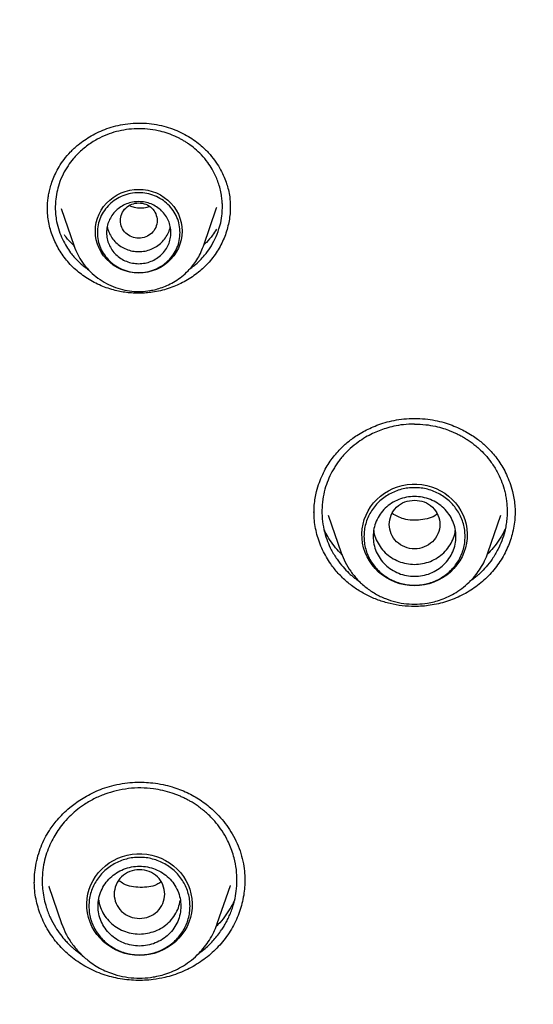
# Model space of a CAD drawing. Header units: millimetres. Extents: x 8 to 866, y 12 to 2084.
# Tile 85 of 98: x 413 to 424, y 1933 to 1954. Entities that reach past the tile are written whole.
import ezdxf

# ---------------------------------------------------------------- set-up
doc = ezdxf.new("R2010")
doc.units = ezdxf.units.MM

msp = doc.modelspace()

# ---------------------------------------------------------------- linework, layer by layer
at = {"color": 7, "linetype": 'Continuous', "lineweight": 30}
for p, q in [((413.584, 1949.978), (413.585, 1949.998)), ((413.881, 1949.992), (414.165, 1949.169)), ((416.975, 1949.169), (417.264, 1950.006)), ((417.261, 1950.007), (417.257, 1949.998)), ((417.561, 1950.02), (417.56, 1950.006)), ((414.166, 1949.164), (414.165, 1949.169)), ((419.691, 1943.321), (419.972, 1942.507)), ((423.166, 1942.507), (423.446, 1943.321)), ((419.975, 1942.498), (419.972, 1942.507)), ((413.302, 1935.333), (413.302, 1935.342)), ((417.876, 1935.396), (417.875, 1935.374)), ((413.614, 1935.255), (413.893, 1934.445)), ((413.619, 1935.249), (413.616, 1935.256)), ((417.279, 1934.445), (417.564, 1935.271)), ((417.563, 1935.271), (417.562, 1935.265)), ((413.893, 1934.445), (413.898, 1934.434)), ((413.897, 1934.435), (413.893, 1934.445)), ((417.269, 1934.421), (417.279, 1934.445)), ((417.279, 1934.445), (417.27, 1934.422))]:
    msp.add_line(p, q, dxfattribs=at)
at = {"color": 7, "linetype": 'Continuous', "lineweight": 30, "flags": 128}
for points in [[(415.57, 1948.586), (415.471, 1948.591), (415.374, 1948.606), (415.278, 1948.631), (415.186, 1948.665), (415.098, 1948.708), (415.015, 1948.76), (414.938, 1948.82), (414.869, 1948.887), (414.806, 1948.961), (414.753, 1949.041), (414.708, 1949.126), (414.672, 1949.215), (414.647, 1949.307), (414.631, 1949.401), (414.626, 1949.496), (414.631, 1949.591), (414.647, 1949.685), (414.672, 1949.777), (414.708, 1949.866), (414.753, 1949.95), (414.806, 1950.03), (414.869, 1950.104), (414.938, 1950.171), (415.015, 1950.231), (415.098, 1950.283), (415.186, 1950.326), (415.278, 1950.361), (415.374, 1950.385), (415.471, 1950.4), (415.57, 1950.405), (415.668, 1950.4), (415.766, 1950.385), (415.861, 1950.361), (415.954, 1950.326), (416.042, 1950.283), (416.125, 1950.231), (416.201, 1950.171), (416.271, 1950.104), (416.333, 1950.03), (416.387, 1949.95), (416.432, 1949.866), (416.467, 1949.777), (416.493, 1949.685), (416.508, 1949.591), (416.514, 1949.496), (416.508, 1949.401), (416.493, 1949.307), (416.467, 1949.215), (416.432, 1949.126), (416.387, 1949.041), (416.333, 1948.961), (416.271, 1948.887), (416.201, 1948.82), (416.125, 1948.76), (416.042, 1948.708), (415.954, 1948.665), (415.861, 1948.631), (415.766, 1948.606), (415.668, 1948.591), (415.57, 1948.586)], [(421.569, 1941.79), (421.462, 1941.795), (421.355, 1941.81), (421.251, 1941.834), (421.149, 1941.867), (421.051, 1941.91), (420.958, 1941.961), (420.87, 1942.02), (420.788, 1942.087), (420.713, 1942.161), (420.645, 1942.241), (420.586, 1942.328), (420.535, 1942.419), (420.493, 1942.514), (420.461, 1942.613), (420.439, 1942.714), (420.426, 1942.817), (420.424, 1942.92), (420.431, 1943.023), (420.449, 1943.126), (420.476, 1943.226), (420.513, 1943.323), (420.559, 1943.416), (420.614, 1943.505), (420.678, 1943.588), (420.749, 1943.666), (420.828, 1943.736), (420.913, 1943.799), (421.004, 1943.855), (421.1, 1943.901), (421.199, 1943.939), (421.303, 1943.968), (421.408, 1943.987), (421.515, 1943.997), (421.622, 1943.997), (421.729, 1943.987), (421.835, 1943.968), (421.938, 1943.939), (422.038, 1943.901), (422.134, 1943.855), (422.225, 1943.799), (422.31, 1943.736), (422.388, 1943.666), (422.46, 1943.588), (422.523, 1943.505), (422.578, 1943.416), (422.625, 1943.323), (422.662, 1943.226), (422.689, 1943.126), (422.707, 1943.023), (422.714, 1942.92), (422.712, 1942.817), (422.699, 1942.714), (422.676, 1942.613), (422.644, 1942.514), (422.603, 1942.419), (422.552, 1942.328), (422.492, 1942.241), (422.425, 1942.161), (422.35, 1942.087), (422.268, 1942.02), (422.18, 1941.961), (422.086, 1941.91), (421.989, 1941.867), (421.887, 1941.834), (421.782, 1941.81), (421.676, 1941.795), (421.569, 1941.79)], [(415.586, 1933.756), (415.479, 1933.761), (415.372, 1933.775), (415.268, 1933.799), (415.166, 1933.833), (415.068, 1933.875), (414.975, 1933.926), (414.887, 1933.985), (414.805, 1934.052), (414.73, 1934.126), (414.662, 1934.207), (414.603, 1934.293), (414.552, 1934.384), (414.51, 1934.48), (414.478, 1934.578), (414.456, 1934.679), (414.443, 1934.782), (414.441, 1934.886), (414.448, 1934.989), (414.466, 1935.091), (414.493, 1935.191), (414.53, 1935.288), (414.576, 1935.382), (414.632, 1935.47), (414.695, 1935.554), (414.766, 1935.631), (414.845, 1935.702), (414.93, 1935.765), (415.021, 1935.82), (415.117, 1935.867), (415.217, 1935.905), (415.32, 1935.934), (415.425, 1935.953), (415.532, 1935.963), (415.64, 1935.963), (415.747, 1935.953), (415.852, 1935.934), (415.955, 1935.905), (416.055, 1935.867), (416.151, 1935.82), (416.242, 1935.765), (416.327, 1935.702), (416.405, 1935.631), (416.477, 1935.554), (416.54, 1935.47), (416.595, 1935.382), (416.642, 1935.288), (416.679, 1935.191), (416.706, 1935.091), (416.724, 1934.989), (416.731, 1934.886), (416.729, 1934.782), (416.716, 1934.679), (416.694, 1934.578), (416.661, 1934.48), (416.62, 1934.384), (416.569, 1934.293), (416.51, 1934.207), (416.442, 1934.126), (416.367, 1934.052), (416.285, 1933.985), (416.197, 1933.926), (416.104, 1933.875), (416.006, 1933.833), (415.904, 1933.799), (415.799, 1933.775), (415.693, 1933.761), (415.586, 1933.756)]]:
    msp.add_lwpolyline(points, dxfattribs=at)
at = {"color": 7, "linetype": 'Continuous', "lineweight": 30}
for points, knots in [([(421.569, 1969.029), (421.259, 1969.028), (420.649, 1969.025), (419.746, 1969.002), (418.871, 1968.967), (418.023, 1968.92), (417.203, 1968.862), (416.41, 1968.795), (415.62, 1968.717), (414.835, 1968.628), (414.058, 1968.529), (413.315, 1968.424), (412.605, 1968.314), (411.928, 1968.2), (411.284, 1968.085), (410.673, 1967.968), (410.094, 1967.851), (409.549, 1967.734), (409.039, 1967.62), (408.564, 1967.51), (408.12, 1967.403), (407.694, 1967.296), (407, 1967.117), (406.031, 1966.851), (404.788, 1966.478), (403.541, 1966.072), (402.291, 1965.632), (401.04, 1965.158), (399.788, 1964.649), (398.649, 1964.152), (397.622, 1963.679), (396.706, 1963.236), (395.792, 1962.773), (394.879, 1962.289), (393.973, 1961.786), (393.102, 1961.281), (392.277, 1960.783), (391.504, 1960.298), (390.766, 1959.817), (390.062, 1959.343), (389.426, 1958.9), (388.853, 1958.489), (388.331, 1958.106), (387.81, 1957.713), (387.28, 1957.304), (386.74, 1956.876), (386.155, 1956.4), (385.527, 1955.873), (384.855, 1955.291), (384.177, 1954.684), (383.433, 1953.994), (382.63, 1953.22), (381.776, 1952.357), (380.936, 1951.469), (380.111, 1950.555), (379.305, 1949.62), (378.517, 1948.661), (377.746, 1947.676), (376.988, 1946.659), (376.329, 1945.728), (375.763, 1944.892), (375.284, 1944.16), (374.815, 1943.416), (374.363, 1942.671), (373.934, 1941.937), (373.548, 1941.251), (373.202, 1940.615), (372.891, 1940.026), (372.649, 1939.551), (372.467, 1939.187), (372.34, 1938.93), (372.217, 1938.677), (372.1, 1938.431), (371.997, 1938.213), (371.909, 1938.027), (371.838, 1937.874), (371.777, 1937.739), (371.724, 1937.624), (371.68, 1937.527), (371.64, 1937.439), (371.593, 1937.333), (371.532, 1937.196), (371.456, 1937.024), (371.371, 1936.829), (371.271, 1936.598), (371.156, 1936.328), (371.025, 1936.015), (370.885, 1935.673), (370.735, 1935.301), (370.577, 1934.899), (370.391, 1934.413), (370.182, 1933.847), (369.957, 1933.211), (369.738, 1932.567), (369.527, 1931.919), (369.324, 1931.268), (369.13, 1930.613), (368.945, 1929.955), (368.733, 1929.161), (368.501, 1928.229), (368.258, 1927.156), (368.039, 1926.078), (367.844, 1925), (367.674, 1923.933), (367.529, 1922.881), (367.409, 1921.845), (367.31, 1920.819), (367.261, 1920.137), (367.237, 1919.798)], [0, 0, 0, 0, 0.011326, 0.022328, 0.033005, 0.043359, 0.053389, 0.063094, 0.072476, 0.082421, 0.091975, 0.101136, 0.109906, 0.118283, 0.126268, 0.133861, 0.141062, 0.147871, 0.154287, 0.160208, 0.16575, 0.171024, 0.176305, 0.192006, 0.207877, 0.223917, 0.240128, 0.256509, 0.273069, 0.289822, 0.302202, 0.314686, 0.327273, 0.339963, 0.352757, 0.365482, 0.377097, 0.38833, 0.39918, 0.409649, 0.419735, 0.427848, 0.435727, 0.443746, 0.452017, 0.460538, 0.46931, 0.479971, 0.49098, 0.502318, 0.513779, 0.528734, 0.543804, 0.558988, 0.574289, 0.589712, 0.60507, 0.62066, 0.636481, 0.652534, 0.663364, 0.674298, 0.685335, 0.696364, 0.707012, 0.717246, 0.725911, 0.734256, 0.742281, 0.745953, 0.749554, 0.753084, 0.756543, 0.759789, 0.762173, 0.764291, 0.766143, 0.767729, 0.76905, 0.770153, 0.771389, 0.773421, 0.775809, 0.778477, 0.781421, 0.785286, 0.789542, 0.794189, 0.799228, 0.804659, 0.810481, 0.818855, 0.827398, 0.835955, 0.844526, 0.85311, 0.861707, 0.870318, 0.878942, 0.892768, 0.906628, 0.920523, 0.934377, 0.94805, 0.961301, 0.974375, 0.987275, 1, 1, 1, 1]), ([(475.901, 1919.798), (475.897, 1919.852), (475.889, 1919.971), (475.875, 1920.167), (475.858, 1920.397), (475.836, 1920.662), (475.811, 1920.961), (475.781, 1921.287), (475.746, 1921.639), (475.706, 1922.015), (475.661, 1922.416), (475.61, 1922.833), (475.556, 1923.255), (475.471, 1923.867), (475.348, 1924.67), (475.166, 1925.722), (474.948, 1926.834), (474.691, 1928.004), (474.428, 1929.073), (474.169, 1930.043), (473.922, 1930.908), (473.664, 1931.755), (473.397, 1932.579), (473.123, 1933.378), (472.88, 1934.053), (472.671, 1934.611), (472.499, 1935.056), (472.326, 1935.493), (472.152, 1935.921), (472.001, 1936.282), (471.878, 1936.571), (471.788, 1936.781), (471.709, 1936.962), (471.642, 1937.114), (471.587, 1937.238), (471.545, 1937.333), (471.51, 1937.41), (471.476, 1937.486), (471.434, 1937.579), (471.382, 1937.692), (471.323, 1937.821), (471.258, 1937.963), (471.177, 1938.137), (471.079, 1938.346), (470.961, 1938.593), (470.831, 1938.862), (470.688, 1939.152), (470.532, 1939.464), (470.363, 1939.797), (470.182, 1940.148), (469.872, 1940.735), (469.432, 1941.539), (468.853, 1942.542), (468.262, 1943.516), (467.66, 1944.462), (467.049, 1945.379), (466.428, 1946.269), (465.794, 1947.14), (465.141, 1948), (464.462, 1948.856), (463.761, 1949.704), (463.038, 1950.541), (462.293, 1951.369), (461.522, 1952.19), (460.826, 1952.9), (460.222, 1953.495), (459.729, 1953.968), (459.255, 1954.412), (458.802, 1954.826), (458.398, 1955.187), (458.042, 1955.499), (457.733, 1955.767), (457.437, 1956.018), (457.157, 1956.253), (456.856, 1956.502), (456.52, 1956.776), (456.134, 1957.085), (455.717, 1957.413), (455.269, 1957.758), (454.788, 1958.119), (454.275, 1958.497), (453.752, 1958.871), (453.223, 1959.24), (452.696, 1959.599), (452.159, 1959.956), (451.619, 1960.305), (451.08, 1960.645), (450.543, 1960.975), (450.007, 1961.296), (449.372, 1961.666), (448.638, 1962.08), (447.806, 1962.531), (446.98, 1962.96), (446.118, 1963.39), (445.221, 1963.817), (444.292, 1964.238), (443.376, 1964.635), (442.473, 1965.006), (441.556, 1965.365), (440.626, 1965.71), (439.869, 1965.975), (439.309, 1966.163), (438.932, 1966.287), (438.532, 1966.416), (438.087, 1966.555), (437.595, 1966.704), (437.053, 1966.862), (436.472, 1967.025), (435.852, 1967.191), (435.192, 1967.36), (434.507, 1967.526), (433.798, 1967.689), (433.067, 1967.846), (432.299, 1968.001), (431.495, 1968.151), (430.656, 1968.295), (429.779, 1968.431), (428.867, 1968.558), (427.918, 1968.674), (426.934, 1968.777), (425.989, 1968.858), (425.09, 1968.921), (424.24, 1968.968), (423.369, 1969.003), (422.476, 1969.025), (421.874, 1969.028), (421.569, 1969.029)], [0, 0, 0, 0, 0.0019747, 0.0043874, 0.0072424, 0.010542, 0.014288, 0.0184814, 0.0228358, 0.0275875, 0.0327368, 0.038106, 0.0434765, 0.0488477, 0.0615114, 0.0741791, 0.0892647, 0.1043561, 0.1194532, 0.1308944, 0.142288, 0.1534389, 0.1643276, 0.1749541, 0.1853185, 0.1914114, 0.1974098, 0.2033139, 0.2091236, 0.2148156, 0.2180755, 0.2209447, 0.2234234, 0.2255113, 0.2272087, 0.2285154, 0.2294396, 0.230382, 0.2316773, 0.23328, 0.2350636, 0.2370206, 0.239151, 0.2422758, 0.2457116, 0.2494584, 0.2535162, 0.2578849, 0.2625647, 0.2675554, 0.2727615, 0.2875022, 0.3019997, 0.316254, 0.3302652, 0.3440331, 0.3575579, 0.3708979, 0.3843544, 0.3979702, 0.4117451, 0.4254292, 0.4392669, 0.453258, 0.4674008, 0.4763165, 0.4847972, 0.492843, 0.5004539, 0.5076299, 0.5129632, 0.518028, 0.5228244, 0.5273524, 0.5316333, 0.5373074, 0.5434195, 0.5499694, 0.5569571, 0.5643827, 0.5722461, 0.5805473, 0.58817, 0.5961162, 0.6041064, 0.6120214, 0.6198612, 0.6276259, 0.6353153, 0.6429292, 0.6547417, 0.6663683, 0.6778091, 0.6890642, 0.7018508, 0.714365, 0.7266041, 0.7385682, 0.7502574, 0.7627979, 0.7750057, 0.7797107, 0.7844623, 0.7895914, 0.7951252, 0.8015556, 0.8084578, 0.815832, 0.823678, 0.8319958, 0.8407855, 0.849505, 0.8586441, 0.8682025, 0.8781804, 0.8885778, 0.8993945, 0.9106307, 0.9222862, 0.9343611, 0.9468553, 0.9569664, 0.9673364, 0.9779653, 0.9888532, 1, 1, 1, 1]), ([(370.402, 1920.189), (370.414, 1920.251), (370.465, 1920.53), (370.564, 1921.025), (370.701, 1921.672), (370.847, 1922.318), (371.002, 1922.962), (371.166, 1923.603), (371.339, 1924.243), (371.52, 1924.88), (371.71, 1925.515), (371.909, 1926.147), (372.116, 1926.777), (372.332, 1927.404), (372.557, 1928.028), (372.79, 1928.65), (373.031, 1929.268), (373.281, 1929.883), (373.54, 1930.495), (373.806, 1931.104), (374.081, 1931.709), (374.365, 1932.311), (374.656, 1932.909), (374.956, 1933.503), (375.264, 1934.094), (375.58, 1934.68), (375.903, 1935.263), (376.235, 1935.841), (376.575, 1936.415), (376.923, 1936.984), (377.278, 1937.549), (377.641, 1938.11), (378.011, 1938.666), (378.39, 1939.217), (378.775, 1939.763), (379.169, 1940.305), (379.569, 1940.841), (379.977, 1941.372), (380.392, 1941.898), (380.814, 1942.419), (381.244, 1942.934), (381.68, 1943.444), (382.123, 1943.948), (382.574, 1944.446), (383.031, 1944.939), (383.494, 1945.426), (383.964, 1945.906), (384.441, 1946.381), (384.925, 1946.85), (385.414, 1947.313), (385.91, 1947.769), (386.412, 1948.219), (386.921, 1948.662), (387.435, 1949.099), (387.955, 1949.53), (388.481, 1949.954), (389.013, 1950.371), (389.551, 1950.781), (390.094, 1951.185), (390.642, 1951.581), (391.196, 1951.971), (391.755, 1952.353), (392.32, 1952.728), (392.889, 1953.096), (393.464, 1953.457), (394.043, 1953.811), (394.627, 1954.157), (395.216, 1954.495), (395.809, 1954.826), (396.407, 1955.15), (397.01, 1955.466), (397.616, 1955.774), (398.227, 1956.075), (398.842, 1956.367), (399.46, 1956.652), (400.083, 1956.929), (400.709, 1957.198), (401.339, 1957.459), (401.973, 1957.712), (402.61, 1957.957), (403.25, 1958.194), (403.893, 1958.423), (404.54, 1958.644), (405.189, 1958.856), (405.841, 1959.06), (406.496, 1959.256), (407.154, 1959.443), (407.814, 1959.622), (408.476, 1959.792), (409.141, 1959.955), (409.808, 1960.108), (410.477, 1960.253), (411.148, 1960.39), (411.821, 1960.518), (412.495, 1960.638), (413.171, 1960.749), (413.849, 1960.851), (414.528, 1960.945), (415.208, 1961.03), (415.889, 1961.107), (416.571, 1961.175), (417.254, 1961.234), (417.938, 1961.284), (418.622, 1961.326), (419.307, 1961.359), (419.992, 1961.384), (420.678, 1961.399), (421.363, 1961.406), (422.049, 1961.404), (422.735, 1961.394), (423.42, 1961.375), (424.105, 1961.347), (424.79, 1961.31), (425.474, 1961.265), (426.158, 1961.211), (426.84, 1961.148), (427.522, 1961.077), (428.203, 1960.997), (428.882, 1960.909), (429.561, 1960.811), (430.238, 1960.705), (430.913, 1960.591), (431.587, 1960.468), (432.259, 1960.336), (432.929, 1960.196), (433.597, 1960.048), (434.263, 1959.891), (434.927, 1959.725), (435.589, 1959.551), (436.248, 1959.369), (436.904, 1959.178), (437.558, 1958.979), (438.209, 1958.772), (438.857, 1958.556), (439.503, 1958.332), (440.145, 1958.1), (440.784, 1957.86), (441.419, 1957.612), (442.051, 1957.356), (442.68, 1957.091), (443.305, 1956.819), (443.926, 1956.539), (444.543, 1956.251), (445.156, 1955.955), (445.765, 1955.652), (446.37, 1955.34), (446.97, 1955.021), (447.566, 1954.695), (448.158, 1954.361), (448.745, 1954.019), (449.327, 1953.67), (449.905, 1953.313), (450.477, 1952.95), (451.045, 1952.579), (451.607, 1952.201), (452.164, 1951.815), (452.716, 1951.423), (453.262, 1951.024), (453.803, 1950.618), (454.338, 1950.205), (454.868, 1949.785), (455.392, 1949.358), (455.909, 1948.925), (456.421, 1948.485), (456.927, 1948.039), (457.427, 1947.587), (457.92, 1947.128), (458.407, 1946.663), (458.888, 1946.192), (459.362, 1945.715), (459.83, 1945.231), (460.291, 1944.742), (460.745, 1944.247), (461.193, 1943.746), (461.633, 1943.24), (462.067, 1942.728), (462.493, 1942.211), (462.913, 1941.688), (463.325, 1941.16), (463.73, 1940.627), (464.127, 1940.089), (464.517, 1939.545), (464.9, 1938.997), (465.275, 1938.444), (465.643, 1937.886), (466.003, 1937.324), (466.355, 1936.757), (466.699, 1936.186), (467.036, 1935.61), (467.365, 1935.03), (467.685, 1934.446), (467.998, 1933.858), (468.303, 1933.266), (468.599, 1932.67), (468.887, 1932.071), (469.167, 1931.467), (469.439, 1930.861), (469.702, 1930.251), (469.957, 1929.637), (470.204, 1929.021), (470.442, 1928.401), (470.672, 1927.779), (470.893, 1927.153), (471.105, 1926.525), (471.309, 1925.894), (471.505, 1925.261), (471.691, 1924.625), (471.869, 1923.987), (472.038, 1923.347), (472.198, 1922.704), (472.35, 1922.06), (472.493, 1921.414), (472.626, 1920.766), (472.717, 1920.299), (472.762, 1920.049), (472.768, 1920.015)], [0, 0, 0, 0, 0.001359, 0.006089, 0.01082, 0.01555, 0.02028, 0.02501, 0.029741, 0.034471, 0.039201, 0.043931, 0.048662, 0.053392, 0.058122, 0.062852, 0.067582, 0.072312, 0.077042, 0.081772, 0.086502, 0.091232, 0.095963, 0.100693, 0.105423, 0.110152, 0.114882, 0.119612, 0.124342, 0.129072, 0.133802, 0.138532, 0.143262, 0.147992, 0.152721, 0.157451, 0.162181, 0.166911, 0.17164, 0.17637, 0.1811, 0.185829, 0.190559, 0.195289, 0.200018, 0.204748, 0.209477, 0.214207, 0.218936, 0.223666, 0.228395, 0.233125, 0.237854, 0.242584, 0.247313, 0.252043, 0.256772, 0.261501, 0.266231, 0.27096, 0.275689, 0.280418, 0.285148, 0.289877, 0.294606, 0.299335, 0.304065, 0.308794, 0.313523, 0.318252, 0.322981, 0.32771, 0.332439, 0.337169, 0.341898, 0.346627, 0.351356, 0.356085, 0.360814, 0.365543, 0.370272, 0.375001, 0.37973, 0.384459, 0.389188, 0.393917, 0.398646, 0.403375, 0.408103, 0.412832, 0.417561, 0.42229, 0.427019, 0.431748, 0.436477, 0.441206, 0.445935, 0.450663, 0.455392, 0.460121, 0.46485, 0.469579, 0.474308, 0.479037, 0.483765, 0.488494, 0.493223, 0.497952, 0.502681, 0.50741, 0.512138, 0.516867, 0.521596, 0.526325, 0.531054, 0.535783, 0.540512, 0.54524, 0.549969, 0.554698, 0.559427, 0.564156, 0.568885, 0.573614, 0.578342, 0.583071, 0.5878, 0.592529, 0.597258, 0.601987, 0.606716, 0.611445, 0.616174, 0.620903, 0.625632, 0.63036, 0.635089, 0.639818, 0.644547, 0.649276, 0.654005, 0.658734, 0.663464, 0.668193, 0.672922, 0.677651, 0.68238, 0.687109, 0.691838, 0.696567, 0.701296, 0.706025, 0.710755, 0.715484, 0.720213, 0.724942, 0.729671, 0.734401, 0.73913, 0.743859, 0.748589, 0.753318, 0.758047, 0.762777, 0.767506, 0.772235, 0.776965, 0.781694, 0.786424, 0.791153, 0.795883, 0.800612, 0.805342, 0.810071, 0.814801, 0.819531, 0.82426, 0.82899, 0.833719, 0.838449, 0.843179, 0.847909, 0.852638, 0.857368, 0.862098, 0.866828, 0.871557, 0.876287, 0.881017, 0.885747, 0.890477, 0.895207, 0.899937, 0.904667, 0.909397, 0.914127, 0.918857, 0.923587, 0.928317, 0.933047, 0.937777, 0.942507, 0.947237, 0.951967, 0.956697, 0.961428, 0.966158, 0.970888, 0.975618, 0.980348, 0.985079, 0.989809, 0.994539, 0.999269, 1, 1, 1, 1]), ([(413.582, 1949.967), (413.582, 1949.987), (413.583, 1950.036), (413.588, 1950.125), (413.6, 1950.23), (413.621, 1950.345), (413.651, 1950.466), (413.695, 1950.601), (413.756, 1950.747), (413.839, 1950.903), (413.947, 1951.063), (414.085, 1951.225), (414.235, 1951.363), (414.388, 1951.478), (414.537, 1951.571), (414.7, 1951.656), (414.878, 1951.728), (415.07, 1951.788), (415.205, 1951.812), (415.274, 1951.824)], [0, 0, 0, 0, 0.023388, 0.057646, 0.102827, 0.143899, 0.191118, 0.244447, 0.303815, 0.369125, 0.44028, 0.517504, 0.601288, 0.660811, 0.723209, 0.788409, 0.856322, 0.926865, 1, 1, 1, 1]), ([(415.274, 1951.824), (415.353, 1951.833), (415.508, 1951.851), (415.738, 1951.844), (415.957, 1951.816), (416.162, 1951.768), (416.353, 1951.704), (416.529, 1951.625), (416.689, 1951.535), (416.833, 1951.436), (416.979, 1951.314), (417.121, 1951.168), (417.25, 1951), (417.351, 1950.836), (417.427, 1950.679), (417.482, 1950.533), (417.523, 1950.388), (417.549, 1950.249), (417.56, 1950.122), (417.561, 1950.049), (417.562, 1950.017)], [0, 0, 0, 0, 0.069487, 0.136194, 0.200307, 0.261937, 0.321155, 0.37802, 0.432589, 0.484889, 0.534771, 0.605067, 0.669982, 0.729487, 0.783553, 0.832174, 0.875587, 0.925682, 0.967104, 1, 1, 1, 1]), ([(415.301, 1951.704), (415.229, 1951.691), (415.082, 1951.664), (414.87, 1951.593), (414.692, 1951.51), (414.548, 1951.425), (414.435, 1951.347), (414.328, 1951.259), (414.231, 1951.167), (414.13, 1951.054), (414.024, 1950.914), (413.919, 1950.731), (413.838, 1950.537), (413.785, 1950.338), (413.759, 1950.165), (413.753, 1950.004), (413.76, 1949.859), (413.784, 1949.689), (413.832, 1949.507), (413.906, 1949.324), (413.992, 1949.166), (414.078, 1949.04), (414.158, 1948.941), (414.229, 1948.865), (414.303, 1948.793), (414.384, 1948.723), (414.447, 1948.678), (414.479, 1948.654)], [0, 0, 0, 0, 0.051732, 0.104353, 0.157876, 0.190444, 0.223346, 0.256584, 0.290163, 0.320173, 0.366647, 0.4185, 0.475749, 0.522255, 0.57182, 0.606579, 0.643107, 0.681393, 0.73497, 0.783938, 0.828283, 0.867992, 0.896415, 0.921857, 0.944314, 0.971167, 1, 1, 1, 1]), ([(416.68, 1948.674), (416.711, 1948.697), (416.79, 1948.754), (416.897, 1948.855), (417.016, 1948.984), (417.128, 1949.137), (417.236, 1949.328), (417.315, 1949.528), (417.366, 1949.73), (417.387, 1949.903), (417.391, 1950.047), (417.384, 1950.166), (417.37, 1950.287), (417.343, 1950.418), (417.303, 1950.549), (417.248, 1950.691), (417.173, 1950.838), (417.068, 1951), (416.942, 1951.151), (416.799, 1951.285), (416.681, 1951.375), (416.592, 1951.434), (416.53, 1951.472), (416.466, 1951.507), (416.401, 1951.54), (416.303, 1951.584), (416.168, 1951.635), (415.977, 1951.686), (415.763, 1951.719), (415.53, 1951.729), (415.377, 1951.712), (415.301, 1951.704)], [0, 0, 0, 0, 0.024651, 0.062359, 0.094637, 0.138131, 0.185999, 0.238227, 0.280265, 0.324741, 0.353878, 0.376881, 0.404179, 0.435771, 0.466127, 0.495249, 0.536614, 0.57522, 0.6224, 0.664707, 0.702155, 0.717748, 0.733265, 0.748707, 0.764075, 0.779369, 0.817266, 0.854709, 0.903919, 0.952345, 1, 1, 1, 1]), ([(415.57, 1950.112), (415.518, 1950.106), (415.413, 1950.094), (415.279, 1950.006), (415.191, 1949.878), (415.159, 1949.726), (415.191, 1949.575), (415.279, 1949.447), (415.413, 1949.362), (415.57, 1949.331), (415.727, 1949.362), (415.86, 1949.447), (415.948, 1949.575), (415.981, 1949.726), (415.948, 1949.878), (415.86, 1950.006), (415.727, 1950.094), (415.622, 1950.106), (415.57, 1950.112)], [0, 0, 0, 0, 0.0625, 0.125, 0.1875, 0.25, 0.3125, 0.375, 0.4375, 0.5, 0.5625, 0.625, 0.6875, 0.75, 0.8125, 0.875, 0.9375, 1, 1, 1, 1]), ([(415.372, 1950.053), (415.405, 1950.038), (415.481, 1950.004), (415.613, 1950.001), (415.725, 1950.003), (415.783, 1950.028), (415.797, 1950.034)], [0, 0, 0, 0, 0.249215, 0.56929, 0.890355, 1, 1, 1, 1]), ([(415.869, 1948.169), (415.822, 1948.163), (415.729, 1948.152), (415.587, 1948.146), (415.445, 1948.149), (415.303, 1948.162), (415.162, 1948.185), (415.015, 1948.219), (414.864, 1948.265), (414.711, 1948.326), (414.562, 1948.4), (414.42, 1948.486), (414.288, 1948.581), (414.165, 1948.687), (414.051, 1948.803), (413.948, 1948.928), (413.857, 1949.059), (413.779, 1949.197), (413.711, 1949.342), (413.658, 1949.492), (413.617, 1949.645), (413.592, 1949.802), (413.581, 1949.923), (413.583, 1949.992), (413.583, 1950.007)], [0, 0, 0, 0, 0.041226, 0.082665, 0.123995, 0.165325, 0.207522, 0.24972, 0.298049, 0.346378, 0.39611, 0.445842, 0.494146, 0.542452, 0.592165, 0.641879, 0.690191, 0.738503, 0.788175, 0.837846, 0.886842, 0.935836, 0.986324, 1, 1, 1, 1]), ([(417.561, 1950.032), (417.561, 1949.992), (417.56, 1949.902), (417.543, 1949.76), (417.513, 1949.607), (417.469, 1949.455), (417.411, 1949.306), (417.34, 1949.162), (417.256, 1949.022), (417.157, 1948.888), (417.048, 1948.765), (416.93, 1948.653), (416.804, 1948.551), (416.668, 1948.459), (416.523, 1948.377), (416.371, 1948.305), (416.21, 1948.246), (416.042, 1948.199), (415.927, 1948.179), (415.869, 1948.169)], [0, 0, 0, 0, 0.044421, 0.102369, 0.160319, 0.219852, 0.279384, 0.339005, 0.398623, 0.460097, 0.521573, 0.579278, 0.636984, 0.696312, 0.755641, 0.815792, 0.875942, 0.937972, 1, 1, 1, 1]), ([(414.159, 1949.186), (414.149, 1949.195), (414.087, 1949.248), (414.017, 1949.327), (413.965, 1949.4), (413.952, 1949.419)], [0, 0, 0, 0, 0.124236, 0.774498, 1, 1, 1, 1]), ([(414.883, 1949.595), (414.883, 1949.595), (414.888, 1949.551), (414.921, 1949.467), (414.983, 1949.349), (415.072, 1949.246), (415.178, 1949.162), (415.3, 1949.099), (415.432, 1949.059), (415.524, 1949.054), (415.57, 1949.052)], [0, 0, 0, 0, 0.000201, 0.14303, 0.285858, 0.428687, 0.571515, 0.714343, 0.857172, 1, 1, 1, 1]), ([(415.57, 1949.052), (415.616, 1949.054), (415.707, 1949.059), (415.839, 1949.099), (415.961, 1949.162), (416.068, 1949.246), (416.156, 1949.349), (416.219, 1949.467), (416.252, 1949.551), (416.256, 1949.595), (416.256, 1949.595)], [0, 0, 0, 0, 0.142828, 0.285657, 0.428485, 0.571313, 0.714142, 0.85697, 0.999799, 1, 1, 1, 1]), ([(417.264, 1949.539), (417.234, 1949.494), (417.168, 1949.394), (417.073, 1949.281), (417.004, 1949.218), (416.986, 1949.201)], [0, 0, 0, 0, 0.368822, 0.831794, 1, 1, 1, 1]), ([(414.165, 1949.169), (414.189, 1949.108), (414.238, 1948.983), (414.346, 1948.81), (414.478, 1948.648), (414.637, 1948.503), (414.816, 1948.381), (415.009, 1948.287), (415.211, 1948.223), (415.415, 1948.188), (415.617, 1948.181), (415.793, 1948.199), (415.946, 1948.23), (416.082, 1948.272), (416.223, 1948.33), (416.367, 1948.408), (416.511, 1948.509), (416.638, 1948.623), (416.746, 1948.746), (416.836, 1948.873), (416.915, 1949.014), (416.955, 1949.117), (416.975, 1949.169)], [0, 0, 0, 0, 0.053881, 0.109326, 0.166481, 0.225544, 0.285572, 0.34436, 0.40186, 0.458087, 0.513056, 0.56678, 0.602436, 0.640806, 0.682334, 0.727065, 0.775039, 0.826292, 0.866914, 0.909405, 0.953769, 1, 1, 1, 1]), ([(419.381, 1943.378), (419.382, 1943.433), (419.385, 1943.539), (419.406, 1943.693), (419.44, 1943.859), (419.493, 1944.031), (419.565, 1944.204), (419.645, 1944.356), (419.732, 1944.494), (419.826, 1944.621), (419.922, 1944.73), (420.015, 1944.824), (420.106, 1944.904), (420.206, 1944.983), (420.322, 1945.063), (420.453, 1945.141), (420.598, 1945.214), (420.755, 1945.28), (420.931, 1945.339), (421.127, 1945.387), (421.342, 1945.421), (421.491, 1945.426), (421.569, 1945.428)], [0, 0, 0, 0, 0.051995, 0.101169, 0.147522, 0.211705, 0.269415, 0.320856, 0.369869, 0.417704, 0.464358, 0.500843, 0.536661, 0.572715, 0.614338, 0.662497, 0.707632, 0.757293, 0.811437, 0.86999, 0.932866, 1, 1, 1, 1]), ([(421.569, 1945.428), (421.646, 1945.426), (421.796, 1945.421), (422.011, 1945.387), (422.206, 1945.339), (422.383, 1945.28), (422.539, 1945.214), (422.684, 1945.141), (422.815, 1945.063), (422.932, 1944.983), (423.032, 1944.904), (423.122, 1944.824), (423.216, 1944.73), (423.311, 1944.621), (423.406, 1944.494), (423.492, 1944.356), (423.573, 1944.204), (423.644, 1944.031), (423.697, 1943.859), (423.732, 1943.693), (423.753, 1943.539), (423.755, 1943.433), (423.757, 1943.378)], [0, 0, 0, 0, 0.067134, 0.13001, 0.188563, 0.242707, 0.292368, 0.337503, 0.385662, 0.427285, 0.463339, 0.499157, 0.535642, 0.582296, 0.630131, 0.679144, 0.730585, 0.788295, 0.852478, 0.898831, 0.948005, 1, 1, 1, 1]), ([(421.569, 1945.304), (421.488, 1945.301), (421.336, 1945.297), (421.126, 1945.26), (420.95, 1945.214), (420.797, 1945.16), (420.65, 1945.097), (420.495, 1945.014), (420.331, 1944.907), (420.204, 1944.804), (420.112, 1944.717), (420.054, 1944.657), (419.995, 1944.591), (419.936, 1944.519), (419.879, 1944.44), (419.823, 1944.354), (419.756, 1944.237), (419.683, 1944.082), (419.615, 1943.883), (419.568, 1943.664), (419.549, 1943.429), (419.562, 1943.19), (419.605, 1942.963), (419.671, 1942.757), (419.761, 1942.558), (419.874, 1942.371), (420.005, 1942.203), (420.116, 1942.087), (420.202, 1942.009), (420.265, 1941.957), (420.328, 1941.909), (420.371, 1941.879), (420.392, 1941.864)], [0, 0, 0, 0, 0.047833, 0.089712, 0.125638, 0.155608, 0.186161, 0.221086, 0.260389, 0.304078, 0.32021, 0.337309, 0.355374, 0.374407, 0.39441, 0.415382, 0.437326, 0.478056, 0.521767, 0.568468, 0.618164, 0.669835, 0.718088, 0.762913, 0.804302, 0.854112, 0.897786, 0.935308, 0.951814, 0.968227, 0.984546, 1, 1, 1, 1]), ([(421.569, 1945.304), (421.65, 1945.301), (421.802, 1945.297), (422.012, 1945.26), (422.188, 1945.214), (422.316, 1945.169), (422.41, 1945.13), (422.482, 1945.097), (422.558, 1945.059), (422.636, 1945.016), (422.717, 1944.965), (422.8, 1944.908), (422.884, 1944.844), (422.988, 1944.755), (423.111, 1944.632), (423.247, 1944.463), (423.363, 1944.278), (423.455, 1944.082), (423.504, 1943.937), (423.531, 1943.834), (423.544, 1943.78), (423.555, 1943.724), (423.564, 1943.668), (423.572, 1943.61), (423.577, 1943.552), (423.581, 1943.492), (423.583, 1943.433), (423.583, 1943.371), (423.581, 1943.305), (423.576, 1943.236), (423.568, 1943.167), (423.557, 1943.1), (423.545, 1943.035), (423.519, 1942.922), (423.471, 1942.768), (423.381, 1942.565), (423.267, 1942.375), (423.133, 1942.203), (423.021, 1942.087), (422.935, 1942.009), (422.873, 1941.958), (422.817, 1941.914), (422.781, 1941.889), (422.767, 1941.879)], [0, 0, 0, 0, 0.048073, 0.090168, 0.126284, 0.15642, 0.171223, 0.187125, 0.20413, 0.222236, 0.241446, 0.261761, 0.283181, 0.305708, 0.345037, 0.389657, 0.43958, 0.480523, 0.524465, 0.535926, 0.547575, 0.559412, 0.571438, 0.583653, 0.596056, 0.608648, 0.62143, 0.633069, 0.648097, 0.662849, 0.677323, 0.691521, 0.705441, 0.719084, 0.764623, 0.806758, 0.857611, 0.902384, 0.941062, 0.956753, 0.973256, 0.989666, 1, 1, 1, 1]), ([(421.569, 1943.651), (421.497, 1943.643), (421.353, 1943.627), (421.169, 1943.505), (421.048, 1943.329), (421.004, 1943.121), (421.048, 1942.914), (421.169, 1942.736), (421.353, 1942.62), (421.569, 1942.577), (421.784, 1942.62), (421.968, 1942.736), (422.089, 1942.914), (422.134, 1943.121), (422.089, 1943.329), (421.968, 1943.505), (421.784, 1943.627), (421.641, 1943.643), (421.569, 1943.651)], [0, 0, 0, 0, 0.0625, 0.125, 0.1875, 0.25, 0.3125, 0.375, 0.4375, 0.5, 0.5625, 0.625, 0.6875, 0.75, 0.8125, 0.875, 0.9375, 1, 1, 1, 1]), ([(421.569, 1941.339), (421.479, 1941.342), (421.3, 1941.348), (421.035, 1941.397), (420.821, 1941.461), (420.614, 1941.543), (420.416, 1941.643), (420.233, 1941.765), (420.063, 1941.902), (419.905, 1942.055), (419.759, 1942.238), (419.649, 1942.411), (419.566, 1942.569), (419.498, 1942.734), (419.444, 1942.904), (419.407, 1943.076), (419.384, 1943.243), (419.383, 1943.353), (419.382, 1943.405)], [0, 0, 0, 0, 0.078195, 0.156388, 0.23458, 0.27362, 0.351811, 0.430003, 0.469043, 0.547239, 0.626677, 0.680362, 0.734048, 0.789292, 0.844535, 0.898247, 0.951957, 1, 1, 1, 1]), ([(422.06, 1943.348), (422.056, 1943.345), (421.961, 1943.263), (421.76, 1943.222), (421.518, 1943.208), (421.3, 1943.237), (421.164, 1943.311), (421.083, 1943.356)], [0, 0, 0, 0, 0.016089, 0.371996, 0.550219, 0.729301, 1, 1, 1, 1]), ([(423.756, 1943.405), (423.755, 1943.357), (423.754, 1943.249), (423.732, 1943.082), (423.695, 1942.909), (423.643, 1942.743), (423.578, 1942.583), (423.498, 1942.427), (423.404, 1942.277), (423.297, 1942.134), (423.178, 1942.001), (423.047, 1941.879), (422.906, 1941.767), (422.756, 1941.667), (422.598, 1941.58), (422.434, 1941.505), (422.263, 1941.444), (422.088, 1941.396), (421.914, 1941.363), (421.74, 1941.343), (421.626, 1941.34), (421.569, 1941.339)], [0, 0, 0, 0, 0.044571, 0.099922, 0.155274, 0.207677, 0.260081, 0.313926, 0.36777, 0.4213, 0.475216, 0.528748, 0.582278, 0.635809, 0.688689, 0.741936, 0.794816, 0.847696, 0.900577, 0.950134, 1, 1, 1, 1]), ([(419.988, 1942.47), (419.964, 1942.493), (419.892, 1942.564), (419.789, 1942.694), (419.681, 1942.851), (419.627, 1942.96), (419.601, 1943.011)], [0, 0, 0, 0, 0.144932, 0.440646, 0.73569, 1, 1, 1, 1]), ([(420.682, 1942.991), (420.683, 1942.978), (420.689, 1942.909), (420.734, 1942.788), (420.815, 1942.636), (420.928, 1942.504), (421.066, 1942.395), (421.222, 1942.315), (421.392, 1942.264), (421.51, 1942.257), (421.569, 1942.254)], [0, 0, 0, 0, 0.03186, 0.170166, 0.308472, 0.446777, 0.585083, 0.723389, 0.861694, 1, 1, 1, 1]), ([(421.569, 1942.254), (421.628, 1942.257), (421.745, 1942.264), (421.915, 1942.315), (422.072, 1942.395), (422.209, 1942.504), (422.322, 1942.636), (422.404, 1942.788), (422.448, 1942.909), (422.454, 1942.978), (422.455, 1942.991)], [0, 0, 0, 0, 0.138306, 0.276611, 0.414917, 0.553223, 0.691528, 0.829834, 0.96814, 1, 1, 1, 1]), ([(423.542, 1943.024), (423.54, 1943.019), (423.511, 1942.949), (423.435, 1942.824), (423.316, 1942.655), (423.222, 1942.539), (423.162, 1942.484), (423.153, 1942.475)], [0, 0, 0, 0, 0.025911, 0.343276, 0.64922, 0.943521, 1, 1, 1, 1]), ([(419.972, 1942.507), (419.999, 1942.437), (420.055, 1942.296), (420.177, 1942.099), (420.328, 1941.915), (420.508, 1941.75), (420.712, 1941.612), (420.932, 1941.505), (421.162, 1941.433), (421.394, 1941.393), (421.624, 1941.385), (421.824, 1941.405), (421.998, 1941.442), (422.152, 1941.488), (422.313, 1941.555), (422.477, 1941.644), (422.64, 1941.758), (422.784, 1941.888), (422.907, 1942.028), (423.008, 1942.171), (423.098, 1942.331), (423.143, 1942.448), (423.166, 1942.507)], [0, 0, 0, 0, 0.053762, 0.109203, 0.166435, 0.225613, 0.285707, 0.344547, 0.402093, 0.458359, 0.513358, 0.567101, 0.602763, 0.64114, 0.682675, 0.727404, 0.775359, 0.826573, 0.867148, 0.909578, 0.953863, 1, 1, 1, 1]), ([(413.299, 1935.33), (413.3, 1935.39), (413.302, 1935.515), (413.327, 1935.713), (413.375, 1935.917), (413.442, 1936.116), (413.526, 1936.3), (413.615, 1936.456), (413.707, 1936.588), (413.804, 1936.709), (413.923, 1936.838), (414.053, 1936.957), (414.19, 1937.063), (414.325, 1937.155), (414.477, 1937.244), (414.648, 1937.327), (414.835, 1937.401), (414.969, 1937.436), (415.038, 1937.455)], [0, 0, 0, 0, 0.065872, 0.135919, 0.209643, 0.281692, 0.350684, 0.416619, 0.464234, 0.513981, 0.572588, 0.640249, 0.690392, 0.744529, 0.802617, 0.864596, 0.930403, 1, 1, 1, 1]), ([(415.038, 1937.455), (415.114, 1937.471), (415.262, 1937.501), (415.48, 1937.52), (415.684, 1937.521), (415.889, 1937.505), (416.092, 1937.472), (416.287, 1937.422), (416.461, 1937.363), (416.619, 1937.296), (416.767, 1937.22), (416.906, 1937.135), (417.04, 1937.04), (417.178, 1936.925), (417.317, 1936.788), (417.455, 1936.624), (417.58, 1936.442), (417.689, 1936.242), (417.778, 1936.027), (417.839, 1935.806), (417.872, 1935.594), (417.876, 1935.459), (417.878, 1935.395)], [0, 0, 0, 0, 0.056539, 0.109229, 0.158217, 0.203592, 0.258557, 0.307277, 0.349788, 0.392659, 0.432262, 0.472397, 0.512937, 0.553904, 0.605727, 0.65912, 0.71471, 0.77245, 0.8323, 0.892059, 0.948746, 1, 1, 1, 1]), ([(415.082, 1937.333), (414.998, 1937.311), (414.83, 1937.265), (414.59, 1937.158), (414.38, 1937.035), (414.201, 1936.902), (414.051, 1936.765), (413.92, 1936.621), (413.809, 1936.473), (413.716, 1936.322), (413.633, 1936.157), (413.562, 1935.974), (413.507, 1935.772), (413.474, 1935.553), (413.467, 1935.346), (413.481, 1935.151), (413.51, 1934.976), (413.563, 1934.778), (413.642, 1934.574), (413.748, 1934.376), (413.861, 1934.212), (413.951, 1934.104), (414.012, 1934.038), (414.045, 1934.004), (414.076, 1933.973), (414.107, 1933.944), (414.136, 1933.918), (414.166, 1933.892), (414.234, 1933.835), (414.296, 1933.79), (414.347, 1933.754)], [0, 0, 0, 0, 0.0538114, 0.1085854, 0.1643295, 0.2067919, 0.2498081, 0.2933816, 0.3315667, 0.3684955, 0.4083029, 0.450993, 0.4965707, 0.5450408, 0.5964087, 0.632279, 0.6732815, 0.7127012, 0.7670536, 0.8156911, 0.8586015, 0.8957744, 0.9064588, 0.916554, 0.92606, 0.9349766, 0.9433034, 0.9510405, 0.9604617, 1, 1, 1, 1]), ([(416.887, 1933.808), (416.93, 1933.84), (417.045, 1933.924), (417.209, 1934.091), (417.341, 1934.259), (417.427, 1934.392), (417.479, 1934.485), (417.53, 1934.586), (417.577, 1934.696), (417.619, 1934.816), (417.661, 1934.967), (417.696, 1935.156), (417.712, 1935.383), (417.698, 1935.626), (417.657, 1935.845), (417.599, 1936.032), (417.54, 1936.18), (417.46, 1936.339), (417.357, 1936.504), (417.216, 1936.684), (417.053, 1936.849), (416.87, 1936.994), (416.721, 1937.089), (416.61, 1937.149), (416.534, 1937.187), (416.456, 1937.221), (416.378, 1937.253), (416.259, 1937.295), (416.097, 1937.34), (415.869, 1937.382), (415.617, 1937.399), (415.345, 1937.386), (415.169, 1937.351), (415.082, 1937.333)], [0, 0, 0, 0, 0.028079, 0.075775, 0.124345, 0.142257, 0.161445, 0.181906, 0.203641, 0.226647, 0.250924, 0.289708, 0.33134, 0.375814, 0.423124, 0.45335, 0.482448, 0.51042, 0.550259, 0.587573, 0.633392, 0.674741, 0.711629, 0.726633, 0.741574, 0.756453, 0.771271, 0.786027, 0.822637, 0.858867, 0.906572, 0.953614, 1, 1, 1, 1]), ([(415.586, 1934.557), (415.514, 1934.565), (415.37, 1934.581), (415.187, 1934.703), (415.065, 1934.879), (415.021, 1935.087), (415.065, 1935.294), (415.187, 1935.472), (415.37, 1935.588), (415.586, 1935.631), (415.801, 1935.588), (415.985, 1935.472), (416.106, 1935.294), (416.151, 1935.087), (416.106, 1934.879), (415.985, 1934.703), (415.801, 1934.581), (415.658, 1934.565), (415.586, 1934.557)], [0, 0, 0, 0, 0.0625, 0.125, 0.1875, 0.25, 0.3125, 0.375, 0.4375, 0.5, 0.5625, 0.625, 0.6875, 0.75, 0.8125, 0.875, 0.9375, 1, 1, 1, 1]), ([(416.137, 1933.275), (416.054, 1933.258), (415.909, 1933.228), (415.697, 1933.211), (415.505, 1933.209), (415.311, 1933.223), (415.119, 1933.252), (414.932, 1933.297), (414.749, 1933.355), (414.571, 1933.429), (414.401, 1933.518), (414.24, 1933.618), (414.09, 1933.731), (413.949, 1933.857), (413.819, 1933.994), (413.704, 1934.139), (413.601, 1934.292), (413.511, 1934.455), (413.436, 1934.625), (413.376, 1934.799), (413.333, 1934.979), (413.305, 1935.157), (413.301, 1935.276), (413.299, 1935.332)], [0, 0, 0, 0, 0.061898, 0.108304, 0.154711, 0.202461, 0.250212, 0.296705, 0.343198, 0.391048, 0.438899, 0.485221, 0.531544, 0.579221, 0.626898, 0.673186, 0.719474, 0.767063, 0.814652, 0.861575, 0.908497, 0.956865, 1, 1, 1, 1]), ([(416.053, 1935.349), (416.023, 1935.329), (415.892, 1935.244), (415.6, 1935.221), (415.304, 1935.259), (415.173, 1935.355), (415.14, 1935.379)], [0, 0, 0, 0, 0.109715, 0.490284, 0.870882, 1, 1, 1, 1]), ([(417.879, 1935.4), (417.878, 1935.347), (417.876, 1935.234), (417.854, 1935.061), (417.818, 1934.883), (417.765, 1934.706), (417.696, 1934.533), (417.612, 1934.364), (417.511, 1934.202), (417.396, 1934.05), (417.271, 1933.911), (417.136, 1933.784), (416.989, 1933.666), (416.833, 1933.561), (416.67, 1933.469), (416.5, 1933.39), (416.322, 1933.324), (416.199, 1933.291), (416.137, 1933.275)], [0, 0, 0, 0, 0.0551766, 0.1167984, 0.180088, 0.2433766, 0.3070497, 0.37072, 0.4363806, 0.502044, 0.5636267, 0.6252105, 0.6885109, 0.7518115, 0.813003, 0.8741938, 0.9370976, 1, 1, 1, 1]), ([(414.7, 1934.962), (414.703, 1934.934), (414.713, 1934.85), (414.767, 1934.717), (414.856, 1934.569), (414.975, 1934.442), (415.117, 1934.34), (415.278, 1934.266), (415.45, 1934.224), (415.627, 1934.213), (415.743, 1934.234), (415.801, 1934.245)], [0, 0, 0, 0, 0.057604, 0.1754035, 0.293203, 0.4110025, 0.528802, 0.6466015, 0.764401, 0.8822005, 1, 1, 1, 1]), ([(415.801, 1934.245), (415.858, 1934.261), (415.97, 1934.295), (416.123, 1934.384), (416.255, 1934.498), (416.361, 1934.635), (416.438, 1934.787), (416.462, 1934.895), (416.473, 1934.948)], [0, 0, 0, 0, 0.168075, 0.336151, 0.504226, 0.672302, 0.840377, 1, 1, 1, 1]), ([(417.656, 1934.958), (417.646, 1934.936), (417.616, 1934.872), (417.544, 1934.748), (417.436, 1934.591), (417.335, 1934.463), (417.267, 1934.399), (417.254, 1934.386)], [0, 0, 0, 0, 0.103976, 0.31182, 0.607413, 0.923967, 1, 1, 1, 1]), ([(413.898, 1934.434), (413.925, 1934.364), (413.983, 1934.218), (414.11, 1934.013), (414.27, 1933.818), (414.44, 1933.663), (414.605, 1933.544), (414.756, 1933.457), (414.939, 1933.375), (415.155, 1933.307), (415.401, 1933.265), (415.645, 1933.257), (415.858, 1933.278), (416.042, 1933.316), (416.205, 1933.366), (416.375, 1933.436), (416.549, 1933.531), (416.722, 1933.652), (416.875, 1933.79), (417.005, 1933.938), (417.112, 1934.09), (417.203, 1934.252), (417.248, 1934.367), (417.269, 1934.421)], [0, 0, 0, 0, 0.051513, 0.107425, 0.165174, 0.224901, 0.265475, 0.305508, 0.344956, 0.403011, 0.459773, 0.515253, 0.569462, 0.605431, 0.644139, 0.686031, 0.73114, 0.779497, 0.831131, 0.872034, 0.9148, 0.959431, 1, 1, 1, 1])]:
    msp.add_open_spline(points, degree=3, knots=knots, dxfattribs=at)
for points in [[(416.47, 1949.464), (416.466, 1949.407), (416.46, 1949.293), (416.406, 1949.13), (416.323, 1948.979), (416.21, 1948.846), (416.073, 1948.738), (415.916, 1948.657), (415.747, 1948.607), (415.57, 1948.591), (415.393, 1948.607), (415.223, 1948.657), (415.067, 1948.738), (414.929, 1948.846), (414.817, 1948.979), (414.733, 1949.13), (414.681, 1949.293), (414.664, 1949.464), (414.681, 1949.634), (414.733, 1949.798), (414.817, 1949.949), (414.929, 1950.081), (415.067, 1950.189), (415.223, 1950.27), (415.393, 1950.32), (415.57, 1950.336), (415.747, 1950.32), (415.916, 1950.27), (416.073, 1950.189), (416.21, 1950.081), (416.323, 1949.949), (416.406, 1949.798), (416.46, 1949.634), (416.466, 1949.52), (416.47, 1949.464)], [(415.57, 1948.789), (415.524, 1948.792), (415.432, 1948.797), (415.3, 1948.837), (415.178, 1948.899), (415.072, 1948.984), (414.984, 1949.086), (414.919, 1949.204), (414.879, 1949.331), (414.865, 1949.464), (414.879, 1949.596), (414.919, 1949.723), (414.984, 1949.841), (415.072, 1949.944), (415.178, 1950.028), (415.3, 1950.091), (415.432, 1950.129), (415.57, 1950.142), (415.707, 1950.129), (415.839, 1950.091), (415.961, 1950.028), (416.068, 1949.944), (416.156, 1949.841), (416.221, 1949.723), (416.261, 1949.596), (416.274, 1949.464), (416.261, 1949.331), (416.221, 1949.204), (416.156, 1949.086), (416.068, 1948.984), (415.961, 1948.899), (415.839, 1948.837), (415.707, 1948.797), (415.616, 1948.792), (415.57, 1948.789)], [(422.669, 1942.861), (422.667, 1942.815), (422.663, 1942.722), (422.634, 1942.586), (422.588, 1942.454), (422.524, 1942.329), (422.444, 1942.214), (422.349, 1942.109), (422.24, 1942.018), (422.12, 1941.94), (421.991, 1941.879), (421.854, 1941.834), (421.713, 1941.807), (421.569, 1941.798), (421.425, 1941.807), (421.283, 1941.834), (421.147, 1941.879), (421.017, 1941.94), (420.897, 1942.018), (420.789, 1942.109), (420.694, 1942.214), (420.613, 1942.329), (420.55, 1942.454), (420.503, 1942.586), (420.475, 1942.722), (420.466, 1942.861), (420.475, 1943), (420.503, 1943.136), (420.55, 1943.268), (420.613, 1943.392), (420.694, 1943.508), (420.789, 1943.613), (420.897, 1943.704), (421.017, 1943.782), (421.147, 1943.843), (421.283, 1943.888), (421.425, 1943.915), (421.569, 1943.924), (421.713, 1943.915), (421.854, 1943.888), (421.991, 1943.843), (422.12, 1943.782), (422.24, 1943.704), (422.349, 1943.613), (422.444, 1943.508), (422.524, 1943.392), (422.588, 1943.268), (422.634, 1943.136), (422.663, 1943), (422.667, 1942.907), (422.669, 1942.861)], [(421.569, 1941.994), (421.51, 1941.997), (421.392, 1942.003), (421.222, 1942.055), (421.066, 1942.135), (420.928, 1942.244), (420.816, 1942.376), (420.732, 1942.527), (420.68, 1942.691), (420.663, 1942.861), (420.68, 1943.031), (420.732, 1943.195), (420.816, 1943.346), (420.928, 1943.478), (421.066, 1943.587), (421.222, 1943.667), (421.392, 1943.717), (421.569, 1943.734), (421.745, 1943.717), (421.915, 1943.667), (422.072, 1943.587), (422.209, 1943.478), (422.322, 1943.346), (422.406, 1943.195), (422.457, 1943.031), (422.475, 1942.861), (422.457, 1942.691), (422.406, 1942.527), (422.322, 1942.376), (422.209, 1942.244), (422.072, 1942.135), (421.915, 1942.055), (421.745, 1942.003), (421.628, 1941.997), (421.569, 1941.994)], [(416.686, 1934.826), (416.684, 1934.78), (416.68, 1934.688), (416.651, 1934.551), (416.605, 1934.42), (416.541, 1934.295), (416.461, 1934.179), (416.366, 1934.075), (416.257, 1933.983), (416.137, 1933.906), (416.008, 1933.844), (415.871, 1933.8), (415.73, 1933.772), (415.586, 1933.763), (415.442, 1933.772), (415.3, 1933.8), (415.164, 1933.844), (415.034, 1933.906), (414.914, 1933.983), (414.806, 1934.075), (414.711, 1934.179), (414.631, 1934.295), (414.567, 1934.42), (414.52, 1934.551), (414.492, 1934.688), (414.483, 1934.826), (414.492, 1934.965), (414.52, 1935.101), (414.567, 1935.233), (414.631, 1935.358), (414.711, 1935.473), (414.806, 1935.578), (414.914, 1935.67), (415.034, 1935.747), (415.164, 1935.808), (415.3, 1935.853), (415.442, 1935.88), (415.586, 1935.889), (415.73, 1935.88), (415.871, 1935.853), (416.008, 1935.808), (416.137, 1935.747), (416.257, 1935.67), (416.366, 1935.578), (416.461, 1935.473), (416.541, 1935.358), (416.605, 1935.233), (416.651, 1935.101), (416.68, 1934.965), (416.684, 1934.873), (416.686, 1934.826)], [(415.586, 1933.959), (415.645, 1933.962), (415.763, 1933.969), (415.933, 1934.02), (416.089, 1934.1), (416.226, 1934.209), (416.339, 1934.341), (416.423, 1934.492), (416.474, 1934.656), (416.492, 1934.826), (416.474, 1934.997), (416.423, 1935.16), (416.339, 1935.311), (416.226, 1935.444), (416.089, 1935.552), (415.933, 1935.633), (415.763, 1935.682), (415.586, 1935.699), (415.409, 1935.682), (415.239, 1935.633), (415.083, 1935.552), (414.945, 1935.444), (414.833, 1935.311), (414.749, 1935.16), (414.697, 1934.997), (414.68, 1934.826), (414.697, 1934.656), (414.749, 1934.492), (414.833, 1934.341), (414.945, 1934.209), (415.083, 1934.1), (415.239, 1934.02), (415.409, 1933.969), (415.527, 1933.962), (415.586, 1933.959)]]:
    msp.add_open_spline(points, degree=3, dxfattribs=at)

doc.saveas('drawing.dxf')
